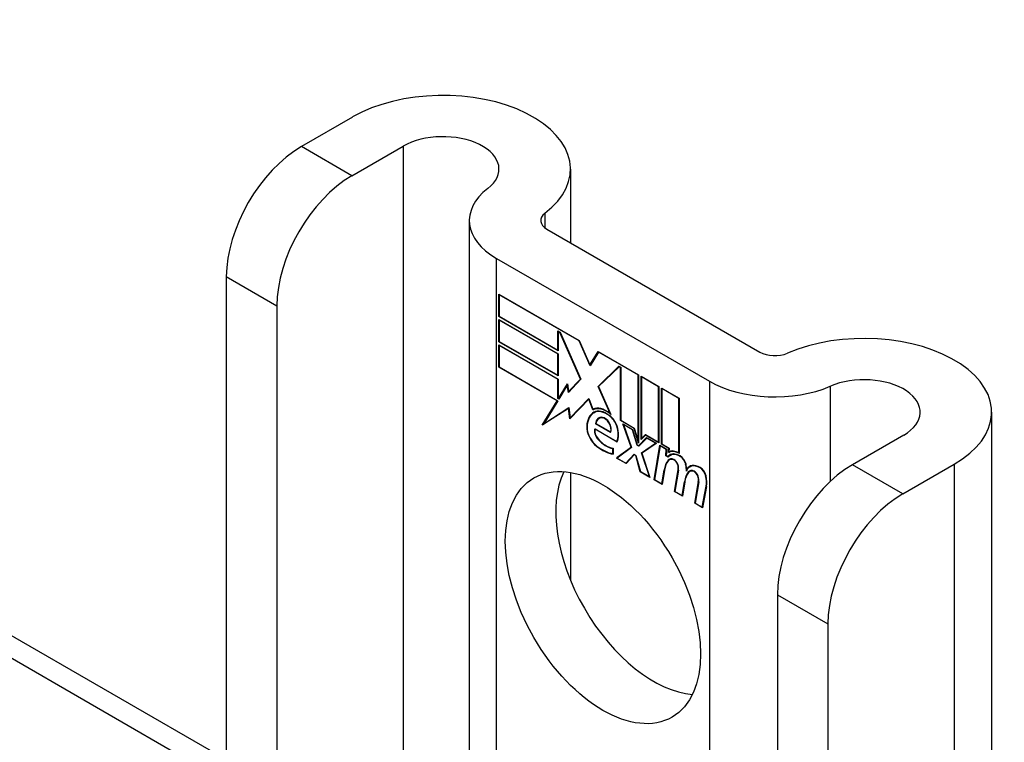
# Model space of a CAD drawing. Header units: inches. Extents: x 14 to 324, y 28 to 153.
# Tile 90 of 91: x 322.82 to 324.26, y 127.91 to 128.97. Entities that reach past the tile are written whole.
import ezdxf

# ---------------------------------------------------------------- set-up
doc = ezdxf.new("R2010")
doc.units = ezdxf.units.IN
doc.header["$MEASUREMENT"] = 0
doc.layers.add('Visible Edges(ANSI)', color=7, linetype='Continuous', lineweight=25)
doc.layers.add('Visible Tangent Edges(ANSI)', color=7, linetype='Continuous', lineweight=25)

msp = doc.modelspace()

# ---------------------------------------------------------------- linework, layer by layer
at = {"layer": 'Visible Edges(ANSI)'}
for p, q in [((282.7099, 151.2178), (323.1214, 127.8863)), ((323.3071, 128.8307), (323.2318, 128.7872)), ((323.306, 128.7444), (323.3813, 128.7879)), ((323.6271, 128.7542), (323.6271, 128.6459)), ((323.4785, 128.6785), (323.4785, 127.6801)), ((323.5926, 128.6659), (323.9054, 128.4853)), ((323.5183, 128.623), (323.8312, 128.4424)), ((323.1214, 128.5962), (323.1214, 127.8303)), ((323.5219, 128.5376), (323.5219, 128.5704)), ((323.5219, 128.5704), (323.6401, 128.5021)), ((323.5224, 128.5694), (323.5229, 128.5697)), ((323.5224, 128.5694), (323.5224, 128.5379)), ((323.6399, 128.5016), (323.5224, 128.5694)), ((323.1957, 128.5533), (323.1957, 127.7874)), ((323.5219, 128.5376), (323.5224, 128.5379)), ((323.6091, 128.4872), (323.5219, 128.5376)), ((323.5219, 128.5005), (323.5219, 128.5333)), ((323.5219, 128.5333), (323.6091, 128.4829)), ((323.5224, 128.5379), (323.6086, 128.4881)), ((323.5224, 128.5324), (323.5229, 128.5327)), ((323.5224, 128.5324), (323.5224, 128.5008)), ((323.6086, 128.4826), (323.5224, 128.5324)), ((323.6086, 128.4881), (323.6086, 128.5163)), ((323.6086, 128.5163), (323.6118, 128.5145)), ((323.6091, 128.5154), (323.6096, 128.5157)), ((323.6115, 128.514), (323.6091, 128.5154)), ((323.6091, 128.5154), (323.6091, 128.4872)), ((323.6115, 128.514), (323.6119, 128.5142)), ((323.6417, 128.4457), (323.6115, 128.514)), ((323.6118, 128.5145), (323.6424, 128.4454)), ((323.5219, 128.5005), (323.5224, 128.5008)), ((323.6091, 128.4502), (323.5219, 128.5005)), ((323.5224, 128.5008), (323.6086, 128.4511)), ((323.6399, 128.5016), (323.6402, 128.5018)), ((323.6558, 128.4652), (323.6399, 128.5016)), ((323.6401, 128.5021), (323.6557, 128.4664)), ((323.5219, 128.4632), (323.5219, 128.4959)), ((323.5219, 128.4959), (323.6091, 128.4456)), ((323.5224, 128.495), (323.5229, 128.4953)), ((323.6086, 128.4453), (323.5224, 128.495)), ((323.5224, 128.495), (323.5224, 128.4635)), ((323.6086, 128.4881), (323.6091, 128.4884)), ((323.6557, 128.4664), (323.668, 128.486)), ((323.6683, 128.4852), (323.6558, 128.4652)), ((323.668, 128.486), (323.7271, 128.4519)), ((323.6683, 128.4852), (323.6688, 128.4855)), ((323.7266, 128.4516), (323.6683, 128.4852)), ((323.6686, 128.4856), (323.6684, 128.4853)), ((323.6086, 128.4826), (323.6091, 128.4829)), ((323.6086, 128.4511), (323.6086, 128.4826)), ((323.6091, 128.4829), (323.6091, 128.4502)), ((323.5219, 128.4632), (323.5224, 128.4635)), ((323.6076, 128.4137), (323.5219, 128.4632)), ((323.5224, 128.4635), (323.6085, 128.4138)), ((323.6557, 128.4664), (323.657, 128.4672)), ((323.6568, 128.4669), (323.6567, 128.467)), ((323.6676, 128.4349), (323.6982, 128.4646)), ((323.6985, 128.4638), (323.6682, 128.4346)), ((323.669, 128.4358), (323.6985, 128.4644)), ((323.6982, 128.4646), (323.7011, 128.4629)), ((323.6985, 128.4638), (323.699, 128.4641)), ((323.7006, 128.4626), (323.6985, 128.4638)), ((323.7006, 128.4626), (323.7011, 128.4629)), ((323.7006, 128.3846), (323.7006, 128.4626)), ((323.7011, 128.4629), (323.7011, 128.385)), ((323.6086, 128.4511), (323.6091, 128.4514)), ((323.6086, 128.4453), (323.6091, 128.4456)), ((323.6086, 128.4171), (323.6086, 128.4453)), ((323.6091, 128.4456), (323.6091, 128.4174)), ((323.6424, 128.4454), (323.6241, 128.4258)), ((323.6244, 128.4271), (323.6417, 128.4457)), ((323.6423, 128.4456), (323.6258, 128.4279)), ((323.6417, 128.4457), (323.6421, 128.446)), ((323.7266, 128.4516), (323.7271, 128.4519)), ((323.7266, 128.3546), (323.7266, 128.4516)), ((323.7271, 128.4519), (323.7271, 128.3513)), ((323.7308, 128.3566), (323.7308, 128.4497)), ((323.7308, 128.4497), (323.7571, 128.4346)), ((323.7314, 128.4488), (323.7319, 128.4491)), ((323.7314, 128.4488), (323.7314, 128.3582)), ((323.7565, 128.4343), (323.7314, 128.4488)), ((323.6097, 128.4171), (323.6226, 128.4384)), ((323.6224, 128.4367), (323.61, 128.4163)), ((323.6224, 128.4367), (323.6229, 128.4369)), ((323.6241, 128.4258), (323.6224, 128.4367)), ((323.6226, 128.4384), (323.6244, 128.4271)), ((323.6228, 128.4372), (323.6226, 128.4368)), ((323.6244, 128.4271), (323.6258, 128.4279)), ((323.6254, 128.4272), (323.6253, 128.4277)), ((323.6676, 128.4349), (323.669, 128.4358)), ((323.6854, 128.3951), (323.6676, 128.4349)), ((323.6682, 128.4346), (323.6865, 128.3935)), ((323.6692, 128.4354), (323.669, 128.4358)), ((323.7565, 128.4343), (323.7571, 128.4346)), ((323.7565, 128.353), (323.7565, 128.4343)), ((323.7571, 128.4346), (323.7571, 128.352)), ((323.7608, 128.3499), (323.7608, 128.4324)), ((323.7608, 128.4324), (323.787, 128.4173)), ((323.7613, 128.4315), (323.7619, 128.4318)), ((323.7613, 128.4315), (323.7613, 128.3502)), ((323.7865, 128.417), (323.7613, 128.4315)), ((323.5856, 128.3777), (323.6076, 128.4137)), ((323.6085, 128.4138), (323.5879, 128.38)), ((323.6076, 128.4137), (323.6081, 128.414)), ((323.6086, 128.4171), (323.6091, 128.4174)), ((323.61, 128.4163), (323.6086, 128.4171)), ((323.6091, 128.4174), (323.6097, 128.4171)), ((323.6097, 128.4171), (323.6109, 128.4178)), ((323.6107, 128.4175), (323.6105, 128.4176)), ((323.6539, 128.4159), (323.6262, 128.387)), ((323.6265, 128.3884), (323.654, 128.417)), ((323.6279, 128.3892), (323.6542, 128.4165)), ((323.6539, 128.4159), (323.6543, 128.4161)), ((323.6601, 128.4005), (323.6539, 128.4159)), ((323.654, 128.417), (323.6602, 128.4014)), ((323.7865, 128.417), (323.787, 128.4173)), ((323.7865, 128.337), (323.7865, 128.417)), ((323.787, 128.4173), (323.787, 128.3361)), ((323.6244, 128.4025), (323.5856, 128.3777)), ((323.5879, 128.38), (323.6248, 128.4036)), ((323.5893, 128.3808), (323.6248, 128.4035)), ((323.6244, 128.4025), (323.6249, 128.4027)), ((323.6262, 128.387), (323.6244, 128.4025)), ((323.6248, 128.4036), (323.6265, 128.3884)), ((323.6601, 128.4005), (323.6615, 128.4014)), ((323.6613, 128.4019), (323.6615, 128.4014)), ((323.6616, 128.3961), (323.663, 128.3969)), ((324.2459, 128.397), (324.2459, 126.3557)), ((323.6265, 128.3884), (323.6279, 128.3892)), ((323.6274, 128.3889), (323.6275, 128.3884)), ((323.6688, 128.3878), (323.6702, 128.3886)), ((323.6844, 128.3914), (323.6848, 128.3917)), ((323.6854, 128.3951), (323.6857, 128.3953)), ((323.7006, 128.3846), (323.7011, 128.385)), ((323.7205, 128.3732), (323.7006, 128.3846)), ((323.7011, 128.385), (323.7208, 128.3736)), ((323.588, 128.3801), (323.5871, 128.3786)), ((323.5879, 128.38), (323.5893, 128.3808)), ((323.6628, 128.3726), (323.6952, 128.3539)), ((323.6632, 128.3718), (323.6637, 128.3721)), ((323.6956, 128.3531), (323.6632, 128.3718)), ((323.6639, 128.3799), (323.6645, 128.3803)), ((323.6861, 128.3672), (323.6639, 128.3799)), ((323.6645, 128.3802), (323.6857, 128.368)), ((323.6857, 128.368), (323.6868, 128.3686)), ((323.6866, 128.3685), (323.6867, 128.3684)), ((323.7162, 128.3455), (323.704, 128.3797)), ((323.704, 128.3797), (323.7184, 128.3715)), ((323.7049, 128.3786), (323.7054, 128.3789)), ((323.7049, 128.3786), (323.7169, 128.345)), ((323.718, 128.3711), (323.7049, 128.3786)), ((323.718, 128.3711), (323.7184, 128.3713)), ((323.7249, 128.3483), (323.718, 128.3711)), ((323.7184, 128.3715), (323.7253, 128.3487)), ((323.7205, 128.3732), (323.7209, 128.3734)), ((323.7271, 128.3513), (323.7205, 128.3732)), ((323.7208, 128.3736), (323.7266, 128.3546)), ((323.6952, 128.3539), (323.6962, 128.3545)), ((323.6961, 128.3544), (323.6961, 128.3544)), ((323.7266, 128.3546), (323.7271, 128.3549)), ((323.7271, 128.3477), (323.7389, 128.3596)), ((323.7392, 128.3588), (323.7274, 128.3469)), ((323.7393, 128.3594), (323.7285, 128.3485)), ((323.7375, 128.3634), (323.7308, 128.3566)), ((323.7314, 128.3582), (323.7372, 128.3641)), ((323.7314, 128.3582), (323.7328, 128.359)), ((323.7322, 128.3587), (323.7322, 128.3581)), ((323.7328, 128.359), (323.7376, 128.3639)), ((323.7372, 128.3641), (323.7565, 128.353)), ((323.7375, 128.3634), (323.738, 128.3637)), ((323.7571, 128.352), (323.7375, 128.3634)), ((323.7389, 128.3596), (323.7534, 128.3513)), ((323.7392, 128.3588), (323.7397, 128.3592)), ((323.7522, 128.3514), (323.7392, 128.3588)), ((324.1167, 128.3633), (324.0414, 128.3198)), ((323.6892, 128.3436), (323.6897, 128.3439)), ((323.6892, 128.3358), (323.6892, 128.3436)), ((323.6897, 128.3442), (323.6897, 128.335)), ((323.6945, 128.3295), (323.7162, 128.3455)), ((323.7169, 128.345), (323.6957, 128.3295)), ((323.7167, 128.3456), (323.6959, 128.3304)), ((323.7162, 128.3455), (323.7166, 128.3457)), ((323.7249, 128.3483), (323.7254, 128.3486)), ((323.7274, 128.3469), (323.7249, 128.3483)), ((323.7253, 128.3487), (323.7271, 128.3477)), ((323.7271, 128.3477), (323.7285, 128.3485)), ((323.7284, 128.3479), (323.728, 128.3482)), ((323.7313, 128.3371), (323.7522, 128.3514)), ((323.7534, 128.3513), (323.7319, 128.3366)), ((323.7327, 128.3379), (323.7528, 128.3516)), ((323.7499, 128.2975), (323.7584, 128.3484)), ((323.7589, 128.3475), (323.7506, 128.2978)), ((323.7522, 128.3514), (323.7527, 128.3517)), ((323.7565, 128.353), (323.7571, 128.3533)), ((323.7584, 128.3484), (323.7685, 128.3425)), ((323.7589, 128.3475), (323.7594, 128.3478)), ((323.7679, 128.3423), (323.7589, 128.3475)), ((323.7608, 128.3499), (323.7613, 128.3502)), ((323.7717, 128.3436), (323.7608, 128.3499)), ((323.7613, 128.3502), (323.7722, 128.3439)), ((323.7672, 128.3329), (323.7679, 128.3423)), ((323.7685, 128.3425), (323.7677, 128.3332)), ((323.7679, 128.3423), (323.7684, 128.3426)), ((323.7712, 128.3376), (323.7717, 128.3436)), ((323.7717, 128.3436), (323.7722, 128.3439)), ((323.7722, 128.3439), (323.7718, 128.3388)), ((323.7727, 128.3392), (323.7726, 128.3384)), ((323.6892, 128.3358), (323.6897, 128.3361)), ((323.6945, 128.3295), (323.6959, 128.3304)), ((323.7088, 128.3213), (323.6945, 128.3295)), ((323.6957, 128.3295), (323.7085, 128.322)), ((323.6959, 128.3304), (323.6965, 128.33)), ((323.7085, 128.322), (323.7205, 128.3351)), ((323.7208, 128.3343), (323.7088, 128.3213)), ((323.71, 128.3229), (323.7209, 128.3348)), ((323.7205, 128.3351), (323.7232, 128.3335)), ((323.7208, 128.3343), (323.7213, 128.3346)), ((323.7229, 128.3331), (323.7208, 128.3343)), ((323.7229, 128.3331), (323.7233, 128.3333)), ((323.7295, 128.3093), (323.7229, 128.3331)), ((323.7232, 128.3335), (323.7299, 128.3097)), ((323.7313, 128.3371), (323.7327, 128.3379)), ((323.743, 128.3022), (323.7313, 128.3371)), ((323.7319, 128.3366), (323.7438, 128.3011)), ((323.7329, 128.3373), (323.7327, 128.3379)), ((323.7672, 128.3329), (323.7677, 128.3332)), ((323.7706, 128.3309), (323.7672, 128.3329)), ((323.7677, 128.3332), (323.7703, 128.3317)), ((323.7703, 128.3317), (323.7717, 128.3325)), ((323.7716, 128.332), (323.7712, 128.3322)), ((323.7716, 128.3379), (323.773, 128.3387)), ((323.7724, 128.3269), (323.7738, 128.3277)), ((323.7735, 128.3335), (323.775, 128.3343)), ((323.7865, 128.337), (323.787, 128.3373)), ((323.7085, 128.322), (323.71, 128.3229)), ((323.7094, 128.3226), (323.7098, 128.3223)), ((323.7611, 128.2917), (323.7646, 128.3121)), ((323.7651, 128.3117), (323.7616, 128.2908)), ((323.7799, 128.2802), (323.7853, 128.3123)), ((323.7858, 128.3119), (323.7805, 128.2805)), ((323.7979, 128.313), (323.7992, 128.3138)), ((323.8021, 128.3098), (323.8035, 128.3106)), ((323.8024, 128.3167), (323.8039, 128.3175)), ((324.1156, 128.2769), (324.1909, 128.3204)), ((323.6271, 128.3083), (323.6271, 128.1501)), ((323.7295, 128.3093), (323.73, 128.3096)), ((323.7438, 128.3011), (323.7295, 128.3093)), ((323.7299, 128.3097), (323.743, 128.3022)), ((323.743, 128.3022), (323.7434, 128.3024)), ((323.7499, 128.2975), (323.7506, 128.2979)), ((323.7616, 128.2908), (323.7499, 128.2975)), ((323.7506, 128.2978), (323.7611, 128.2917)), ((323.8001, 128.309), (323.8015, 128.3099)), ((323.7611, 128.2917), (323.7618, 128.292)), ((323.7911, 128.2744), (323.7945, 128.2948)), ((323.7951, 128.2944), (323.7915, 128.2735)), ((323.7945, 128.2948), (323.7952, 128.2952)), ((323.8096, 128.2631), (323.815, 128.2952)), ((323.8155, 128.2948), (323.8102, 128.2633)), ((323.8208, 128.2572), (323.8266, 128.2884)), ((323.8271, 128.2879), (323.8212, 128.2564)), ((323.7799, 128.2802), (323.7805, 128.2806)), ((323.7915, 128.2735), (323.7799, 128.2802)), ((323.7805, 128.2805), (323.7911, 128.2744)), ((323.7911, 128.2744), (323.7918, 128.2747)), ((323.8096, 128.2631), (323.8102, 128.2635)), ((323.8212, 128.2564), (323.8096, 128.2631)), ((323.8102, 128.2633), (323.8208, 128.2572)), ((323.8208, 128.2572), (323.8215, 128.2576)), ((323.9311, 128.1287), (323.9311, 127.3629)), ((324.0053, 128.0859), (324.0053, 127.32))]:
    msp.add_line(p, q, dxfattribs=at)
for centre, major_axis, start_param, end_param in [((323.4396, 128.7542), (0.1875, 0), 5.640144, 8.63938), ((323.4396, 128.7542), (0.0825, 0), 5.640144, 8.63938), ((323.2318, 128.6599), (-0.078, -0.1351), 3.926991, 5.497787), ((323.306, 128.617), (0.078, 0.1351), 0.785398, 2.356194), ((323.6145, 128.6785), (-0.136, 0), 5.640144, 7.068583), ((323.6145, 128.6785), (-0.031, 0), 5.640144, 7.068583), ((324.0584, 128.397), (0.1875, 0), 5.497787, 8.497023), ((323.9273, 128.4979), (0.031, 0), 3.926991, 5.35543), ((323.9273, 128.4979), (-0.136, 0), 0.785398, 2.213838), ((324.0584, 128.397), (0.0825, 0), 5.497787, 8.497023), ((323.6861, 128.3537), (-0.0249, 0.0431), 6.268672, 7.008625), ((323.6876, 128.3545), (-0.0249, 0.0431), 0.028947, 0.295885), ((323.68, 128.3645), (-0.0206, 0.0357), 5.272274, 6.251395), ((323.68, 128.3645), (-0.021, 0.0364), 5.317289, 6.229324), ((323.6814, 128.3653), (-0.0206, 0.0357), 6.047724, 6.251395), ((323.68, 128.3645), (-0.0187, 0.0323), 5.330385, 6.268672), ((323.68, 128.3645), (-0.0183, 0.0317), 5.329545, 6.268672), ((323.6876, 128.3545), (-0.0245, 0.0424), 6.268672, 6.283185), ((323.6814, 128.3653), (-0.0183, 0.0317), 6.051884, 6.268672), ((323.6861, 128.3537), (-0.0245, 0.0424), 6.268672, 7.008625), ((323.6793, 128.3696), (-0.0109, 0.0188), 5.836026, 6.985262), ((323.6793, 128.3696), (-0.0105, 0.0182), 5.836026, 6.946368), ((323.6807, 128.3704), (-0.0109, 0.0188), 0.065067, 0.331662), ((323.6807, 128.3704), (-0.0105, 0.0182), 6.079217, 6.283185), ((323.6776, 128.3762), (0.0072, -0.0125), 1.678399, 2.694434), ((323.6776, 128.3762), (-0.0068, 0.0119), 4.819991, 5.836026), ((323.6833, 128.3772), (0.0095, -0.0165), 1.201563, 2.270327), ((323.6833, 128.3772), (-0.0091, 0.0158), 4.343155, 5.413588), ((323.6684, 128.3651), (-0.0123, 0.0214), 0.72544, 2.208898), ((323.6684, 128.3651), (0.012, -0.0207), 3.867033, 5.35049), ((323.6713, 128.3643), (-0.0064, 0.011), 0.453624, 1.914249), ((323.6713, 128.3643), (0.006, -0.0104), 3.639467, 5.055842), ((323.6783, 128.3769), (0.006, -0.0103), 0.287189, 1.678399), ((323.6783, 128.3769), (0.0063, -0.011), 0.251695, 1.678399), ((323.6728, 128.3779), (0.0173, -0.0299), 0.38335, 1.201563), ((323.6728, 128.3779), (0.0176, -0.0305), 0.369234, 1.201563), ((323.6793, 128.3792), (-0.0196, 0.0339), 1.914249, 2.72139), ((323.6793, 128.3792), (0.0192, -0.0332), 5.055842, 5.891549), ((323.6737, 128.4034), (0.0376, -0.0651), 5.35049, 5.792995), ((323.6737, 128.4034), (-0.0379, 0.0657), 2.208898, 2.658734), ((323.7866, 128.3119), (-0.015, 0.026), 5.47676, 6.310847), ((323.7866, 128.3119), (-0.0154, 0.0266), 5.501665, 6.243634), ((323.788, 128.3127), (-0.015, 0.026), 6.059998, 6.283185), ((323.8056, 128.2801), (-0.0294, 0.051), 0.219898, 0.610865), ((323.8056, 128.2801), (-0.0291, 0.0503), 0.219898, 0.610865), ((323.7882, 128.3082), (-0.015, 0.026), 5.48867, 6.499805), ((323.807, 128.2809), (-0.0294, 0.051), 0.219898, 0.291612), ((323.7803, 128.3133), (-0.0083, 0.0143), 5.603031, 6.503084), ((323.7882, 128.3082), (-0.0146, 0.0253), 5.48867, 6.513784), ((323.7803, 128.3133), (-0.0079, 0.0136), 5.603031, 6.503084), ((323.7896, 128.309), (-0.015, 0.026), 0.047158, 0.216619), ((323.7817, 128.3141), (-0.0082, 0.0143), 0.085815, 0.219898), ((323.7817, 128.3141), (-0.0079, 0.0136), 6.100483, 6.283185), ((323.7896, 128.309), (-0.0146, 0.0253), 6.06115, 6.283185), ((323.7797, 128.3203), (0.00412, -0.00714), 1.196548, 2.461438), ((323.7797, 128.3203), (-0.00375, 0.0065), 4.33814, 5.603031), ((323.7883, 128.3223), (0.0063, -0.011), 1.081978, 2.347078), ((323.7883, 128.3223), (-0.006, 0.0103), 4.223571, 5.48867), ((323.7746, 128.3207), (-0.0077, 0.0133), 3.752458, 4.33814), ((323.7746, 128.3207), (0.0081, -0.014), 0.610865, 1.196548), ((323.7725, 128.3258), (-0.0176, 0.0305), 3.88819, 4.223571), ((323.7725, 128.3258), (0.018, -0.0312), 0.848525, 1.081978), ((323.8174, 128.2907), (-0.015, 0.0259), 5.492181, 6.733718), ((323.8174, 128.2907), (-0.0153, 0.0266), 5.492181, 6.613939), ((323.7739, 128.3266), (-0.0176, 0.0305), 3.959823, 3.971212), ((323.8188, 128.2916), (-0.0153, 0.0266), 0.046088, 0.313087), ((323.81, 128.2961), (-0.0083, 0.0143), 5.604299, 6.503622), ((323.81, 128.2961), (-0.0079, 0.0136), 5.604299, 6.503242), ((323.8114, 128.2969), (-0.0083, 0.0143), 0.085815, 0.220437), ((323.8114, 128.2969), (-0.0079, 0.0136), 6.100483, 6.283185), ((323.8188, 128.2916), (-0.015, 0.0259), 6.060079, 6.283185), ((323.8093, 128.3032), (0.00412, -0.00714), 1.196401, 2.462706), ((323.8175, 128.305), (0.0066, -0.0114), 1.107844, 2.350588), ((323.8175, 128.305), (-0.0062, 0.0107), 4.249437, 5.492181), ((324.0414, 128.1924), (-0.078, -0.1351), 3.926991, 5.497787), ((323.749, 128.1673), (-0.1015, 0.1758), 0.374433, 2.76716), ((323.8356, 128.2634), (-0.0294, 0.051), 0.236534, 0.625184), ((323.8356, 128.2634), (-0.0291, 0.0503), 0.236639, 0.625276), ((323.837, 128.2643), (-0.0294, 0.051), 0.236534, 0.291612), ((323.8093, 128.3032), (-0.00375, 0.0065), 4.337994, 5.604299), ((323.8042, 128.3036), (-0.0077, 0.0133), 3.752322, 4.337994), ((323.8042, 128.3036), (0.0081, -0.014), 0.610998, 1.196401), ((323.8021, 128.308), (-0.0176, 0.0305), 3.735005, 4.249437), ((323.8021, 128.308), (0.018, -0.0312), 0.593412, 1.107844), ((324.1156, 128.1496), (0.078, 0.1351), 0.785398, 2.356194)]:
    msp.add_ellipse(centre, major_axis=major_axis, ratio=0.57735, start_param=start_param, end_param=end_param, dxfattribs=at)
msp.add_ellipse((323.6748, 128.1245), major_axis=(-0.1015, 0.1758), ratio=0.57735, dxfattribs=at)
at = {"layer": 'Visible Tangent Edges(ANSI)'}
for p, q in [((323.1214, 127.8528), (282.681, 151.2011)), ((323.3813, 128.7879), (323.3813, 127.7362)), ((323.306, 128.7444), (323.2318, 128.7872)), ((323.5897, 128.6678), (323.5897, 128.6893)), ((323.5183, 127.6571), (323.5183, 128.623)), ((323.1214, 128.5962), (323.1957, 128.5533)), ((323.8312, 128.4424), (323.8312, 127.4765)), ((324.0089, 128.2954), (324.0089, 128.4351)), ((323.662, 128.3963), (323.6634, 128.3971)), ((323.6743, 128.3886), (323.6751, 128.3891)), ((323.651, 128.3764), (323.6516, 128.3767)), ((323.6836, 128.3814), (323.684, 128.3817)), ((323.6951, 128.3764), (323.6955, 128.3766)), ((323.6675, 128.3571), (323.6679, 128.3574)), ((323.6659, 128.3467), (323.6663, 128.347)), ((323.7704, 128.3262), (323.7718, 128.327)), ((323.7791, 128.3267), (323.7797, 128.3271)), ((323.7884, 128.332), (323.7889, 128.3323)), ((323.7646, 128.3121), (323.7652, 128.3125)), ((323.7845, 128.32), (323.7849, 128.3202)), ((323.7853, 128.3123), (323.7859, 128.3127)), ((323.7963, 128.3205), (323.7968, 128.3207)), ((323.8175, 128.3151), (323.818, 128.3154)), ((324.1156, 128.2769), (324.0414, 128.3198)), ((324.1909, 128.3204), (324.1909, 126.2792)), ((323.8088, 128.3096), (323.8093, 128.3099)), ((323.8142, 128.3028), (323.8146, 128.3031)), ((323.8258, 128.3035), (323.8262, 128.3037)), ((323.815, 128.2952), (323.8156, 128.2956)), ((323.8266, 128.2884), (323.8273, 128.2887)), ((323.9311, 128.1287), (324.0053, 128.0859))]:
    msp.add_line(p, q, dxfattribs=at)

doc.saveas('drawing.dxf')
